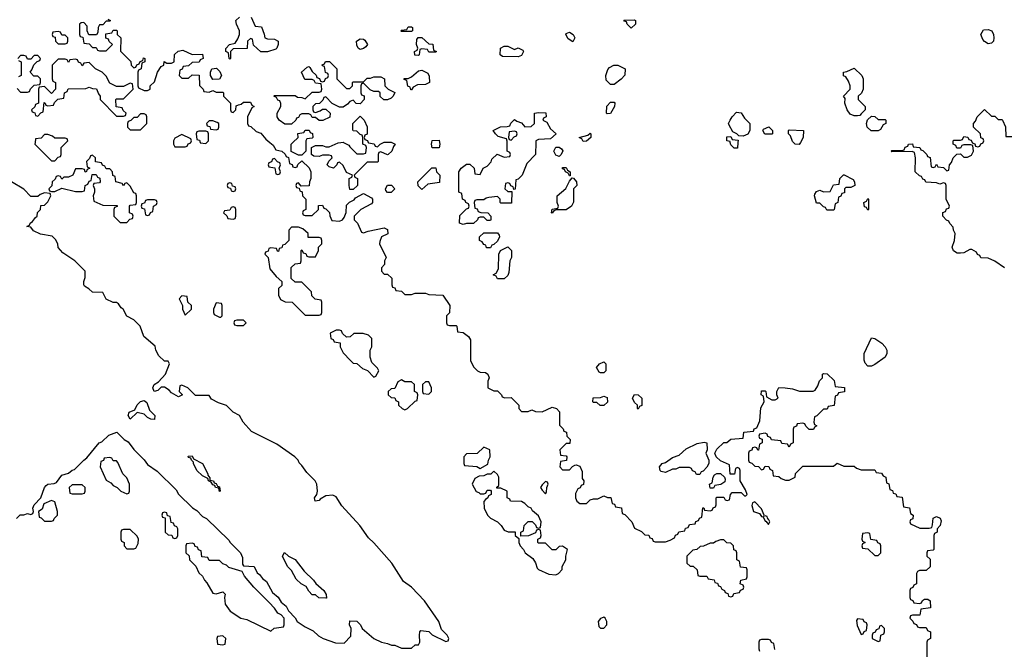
# Model space of a CAD drawing. Header units: inches. Extents: x 2735672 to 2903319, y 894031 to 1029782.
# Tile 74 of 167: x 2782025 to 2787765, y 1017048 to 1020715. Entities that reach past the tile are written whole.
import ezdxf

# ---------------------------------------------------------------- set-up
doc = ezdxf.new("R2010")
doc.units = ezdxf.units.IN
doc.header["$MEASUREMENT"] = 0
doc.layers.add('C7081', color=7, linetype='Continuous')
doc.layers.add('C7082', color=7, linetype='Continuous')

msp = doc.modelspace()

# ---------------------------------------------------------------- linework, layer by layer
at = {"layer": 'C7081', "color": 4, "elevation": 16}
for points in [[(2782115.2, 1020000), (2782114, 1019990), (2782210, 1019894), (2782230, 1019894), (2782250, 1019914), (2782262, 1019918), (2782266, 1019930), (2782266, 1019970), (2782296, 1020000)], [(2782922, 1020000), (2782922, 1019990), (2782930, 1019974), (2782990, 1019974), (2783002, 1019978), (2783007.3, 1019992.7), (2783022, 1019998), (2783022.7, 1020000)], [(2783077.3, 1020000), (2783078, 1019998), (2783110, 1019994), (2783116, 1020000)], [(2783483.6, 1020000), (2783503.6, 1019983.6), (2783518, 1019958), (2783554, 1019950), (2783572.7, 1019932.7), (2783578, 1019918), (2783592.7, 1019912.7), (2783598, 1019878), (2783612.7, 1019872.7), (2783618, 1019858), (2783630, 1019854), (2783642, 1019858), (2783647.3, 1019872.7), (2783670, 1019894), (2783712.7, 1019852.7), (2783722, 1019830), (2783722, 1019790), (2783714, 1019770), (2783712.7, 1019747.3), (2783666, 1019746), (2783650, 1019766), (2783638, 1019762), (2783634, 1019750), (2783638, 1019738), (2783654, 1019734), (2783658, 1019718), (2783672.7, 1019712.7), (2783674, 1019690), (2783694, 1019670), (2783694, 1019610), (2783678, 1019602), (2783674, 1019590), (2783678, 1019578), (2783690, 1019574), (2783730, 1019574), (2783766, 1019610), (2783767.3, 1019632.7), (2783790, 1019634), (2783798, 1019618), (2783810, 1019614), (2783831.6, 1019591.6), (2783832.7, 1019572.7), (2783844.7, 1019544.7), (2783890, 1019542), (2783906, 1019550), (2783916.4, 1019563.6), (2783927.3, 1019592.7), (2783930, 1019634), (2783947.3, 1019652.7), (2783974.6, 1019665.4), (2783982, 1019678), (2784030, 1019702), (2784076.9, 1019676.9), (2784082, 1019670), (2784082, 1019650), (2784076.9, 1019643.1), (2784014, 1019610), (2783974, 1019570), (2783974, 1019550), (2783994, 1019530), (2784018, 1019478), (2784030, 1019474), (2784056.4, 1019483.6), (2784150, 1019502), (2784170, 1019494), (2784171.6, 1019468.4), (2784134, 1019450), (2784123.6, 1019423.6), (2784122, 1019410), (2784162, 1019330), (2784152, 1019310), (2784151.6, 1019288.4), (2784134, 1019270), (2784134, 1019250), (2784150, 1019234), (2784170, 1019234), (2784194, 1019210), (2784194, 1019170), (2784198, 1019158), (2784212.7, 1019152.7), (2784218, 1019138), (2784250, 1019134), (2784270, 1019114), (2784310, 1019114), (2784330, 1019122), (2784390, 1019122), (2784410, 1019114), (2784491.1, 1019111.1), (2784532, 1019050), (2784531.6, 1019008.4), (2784514, 1018990), (2784514, 1018950), (2784518, 1018938), (2784530, 1018934), (2784570, 1018934), (2784574, 1018930), (2784578, 1018898), (2784610, 1018894), (2784642, 1018870), (2784654, 1018850), (2784654, 1018730), (2784670, 1018694), (2784694, 1018670), (2784710, 1018662), (2784739.6, 1018659.6), (2784754, 1018650), (2784762, 1018630), (2784754, 1018610), (2784754, 1018570), (2784790, 1018554), (2784810, 1018554), (2784834, 1018530), (2784838, 1018518), (2784852.7, 1018512.7), (2784890, 1018514), (2784934, 1018470), (2784934, 1018450), (2784950, 1018434), (2784990, 1018434), (2785010, 1018442), (2785032.7, 1018432.7), (2785070, 1018432), (2785130, 1018458), (2785154, 1018450), (2785171.6, 1018431.6), (2785172.7, 1018352.7), (2785192.7, 1018332.7), (2785198, 1018318), (2785212.7, 1018312.7), (2785214, 1018290), (2785234, 1018270), (2785232.7, 1018247.3), (2785210, 1018246), (2785174, 1018210), (2785178, 1018178), (2785210, 1018174), (2785214, 1018170), (2785212.7, 1018147.3), (2785178, 1018142), (2785174, 1018110), (2785190, 1018094), (2785230, 1018094), (2785247.3, 1018112.7), (2785260.4, 1018119.6), (2785270, 1018122), (2785290, 1018114), (2785303.6, 1018083.6), (2785303.6, 1018043.6), (2785314, 1018030), (2785312.7, 1018007.3), (2785298, 1018002), (2785292, 1017988), (2785278, 1017982), (2785265.4, 1017954.6), (2785264.7, 1017930), (2785272, 1017910), (2785290, 1017898), (2785323.1, 1017896.9), (2785330, 1017898), (2785350, 1017918), (2785370, 1017924.7), (2785395.3, 1017924.7), (2785430, 1017942), (2785452.7, 1017932.7), (2785471.6, 1017931.6), (2785478, 1017898), (2785492.7, 1017892.7), (2785498, 1017878), (2785532.7, 1017872.7), (2785538, 1017838), (2785552.7, 1017832.7), (2785594, 1017790), (2785610, 1017754), (2785650, 1017734), (2785670, 1017714), (2785692.7, 1017712.7), (2785698, 1017698), (2785712.7, 1017692.7), (2785718, 1017678), (2785730, 1017674), (2785790, 1017674), (2785816.4, 1017683.6), (2785842, 1017698), (2785847.3, 1017712.7), (2785862, 1017718), (2785867.3, 1017732.7), (2785902, 1017738), (2785907.3, 1017752.7), (2785922, 1017758), (2785930, 1017774), (2785962, 1017778), (2785967.3, 1017792.7), (2785982, 1017798), (2785987.3, 1017812.7), (2786002, 1017818), (2786007.3, 1017872.7), (2786012.7, 1017872.7), (2786018, 1017858), (2786050, 1017854), (2786062, 1017858), (2786067.3, 1017872.7), (2786082, 1017878), (2786086, 1017890), (2786086, 1017930), (2786090, 1017934), (2786130, 1017934), (2786138, 1017918), (2786150, 1017914), (2786162, 1017918), (2786168, 1017950), (2786178, 1017962), (2786230, 1017962), (2786250, 1017942), (2786258, 1017942), (2786266, 1017950), (2786256.4, 1017976.4), (2786226, 1018030), (2786226, 1018090), (2786222, 1018102), (2786210, 1018106), (2786198, 1018102), (2786192.7, 1018067.3), (2786167.3, 1018067.3), (2786162, 1018122), (2786110, 1018146), (2786086, 1018170), (2786078, 1018190), (2786090, 1018214), (2786130, 1018252), (2786147.3, 1018252.7), (2786170, 1018272), (2786242, 1018278), (2786247.3, 1018312.7), (2786302, 1018318), (2786307.3, 1018332.7), (2786322, 1018338), (2786340.4, 1018379.6), (2786345.2, 1018454.8), (2786366, 1018490), (2786362, 1018522), (2786348, 1018530), (2786350, 1018554), (2786370, 1018554), (2786374, 1018550), (2786378, 1018518), (2786410, 1018502), (2786430, 1018502), (2786446, 1018510), (2786438, 1018530), (2786438, 1018550), (2786450, 1018572), (2786488.4, 1018571.6), (2786530, 1018564.7), (2786571.1, 1018551.1), (2786650, 1018551.3), (2786662, 1018558), (2786678, 1018582), (2786688.4, 1018611.6), (2786706, 1018630), (2786706, 1018650), (2786710, 1018654), (2786732.7, 1018652.7), (2786772.7, 1018612.7), (2786778, 1018578), (2786832.7, 1018572.7), (2786832.7, 1018547.3), (2786798, 1018542), (2786792.7, 1018527.3), (2786778, 1018522), (2786772.7, 1018467.3), (2786738, 1018462), (2786732.7, 1018447.3), (2786710, 1018446), (2786672.7, 1018407.3), (2786658, 1018402), (2786654, 1018370), (2786658, 1018358), (2786672, 1018350), (2786658, 1018342), (2786652.7, 1018327.3), (2786627.3, 1018327.3), (2786607.3, 1018347.3), (2786602, 1018362), (2786590, 1018366), (2786558, 1018362), (2786552.7, 1018347.3), (2786538, 1018342), (2786534, 1018330), (2786534, 1018250), (2786518, 1018242), (2786510, 1018226), (2786502, 1018242), (2786467.3, 1018247.3), (2786462, 1018262), (2786407.3, 1018267.3), (2786402, 1018282), (2786387.3, 1018287.3), (2786382, 1018302), (2786370, 1018306), (2786338, 1018302), (2786334, 1018290), (2786338, 1018278), (2786352.7, 1018272.7), (2786354, 1018250), (2786338, 1018242), (2786332.7, 1018207.3), (2786327.3, 1018207.3), (2786322, 1018222), (2786310, 1018226), (2786298, 1018222), (2786292.7, 1018207.3), (2786278, 1018202), (2786274, 1018190), (2786274, 1018150), (2786278, 1018138), (2786292.7, 1018132.7), (2786310, 1018114), (2786332.7, 1018112.7), (2786350, 1018094), (2786362, 1018098), (2786370, 1018114), (2786392.7, 1018112.7), (2786398, 1018098), (2786414, 1018090), (2786418, 1018058), (2786450, 1018054), (2786463.6, 1018043.6), (2786490, 1018034), (2786510, 1018034), (2786546, 1018050), (2786547.3, 1018072.7), (2786590, 1018114), (2786770, 1018114), (2786790, 1018132), (2786830, 1018114), (2786890, 1018114), (2786903.6, 1018103.6), (2786930, 1018094), (2787010, 1018094), (2787018, 1018078), (2787050, 1018074), (2787058, 1018058), (2787074, 1018050), (2787078, 1018018), (2787092.7, 1018012.7), (2787098, 1017978), (2787112.7, 1017972.7), (2787118, 1017958), (2787132.7, 1017952.7), (2787138, 1017938), (2787170, 1017934), (2787178, 1017878), (2787212.7, 1017872.7), (2787218, 1017838), (2787234, 1017830), (2787232.7, 1017807.3), (2787218, 1017802), (2787214, 1017790), (2787218, 1017778), (2787272.7, 1017752.7), (2787327.3, 1017752.7), (2787342, 1017758), (2787347.3, 1017772.7), (2787350, 1017812), (2787370, 1017822), (2787391.1, 1017811.1), (2787396.9, 1017796.9), (2787391.6, 1017768.4), (2787374, 1017750), (2787374, 1017730), (2787358, 1017722), (2787354, 1017710), (2787354, 1017630), (2787350, 1017626), (2787318, 1017622), (2787314, 1017610), (2787314, 1017590), (2787332, 1017572), (2787332, 1017528), (2787310, 1017506), (2787270, 1017506), (2787258, 1017502), (2787254, 1017490), (2787254, 1017430), (2787238, 1017422), (2787232.7, 1017407.3), (2787218, 1017402), (2787214, 1017390), (2787214, 1017350), (2787218, 1017338), (2787232.7, 1017332.7), (2787238, 1017318), (2787270, 1017314), (2787282, 1017318), (2787287.3, 1017332.7), (2787300.4, 1017339.6), (2787319.6, 1017339.6), (2787332, 1017330), (2787334, 1017290), (2787278, 1017282), (2787272.7, 1017247.3), (2787230, 1017246), (2787218, 1017242), (2787214, 1017230), (2787232.7, 1017212.7), (2787238, 1017198), (2787252.7, 1017192.7), (2787258, 1017178), (2787270, 1017174), (2787310, 1017174), (2787318, 1017158), (2787334, 1017150), (2787334, 1017110), (2787318, 1017102), (2787314, 1017090), (2787314, 1016930)], [(2783694, 1020000), (2783694, 1019950), (2783670, 1019926), (2783650, 1019926), (2783607.3, 1019947.3), (2783608, 1019990), (2783618, 1020000)], [(2784194, 1020000), (2784214, 1019990), (2784203.6, 1019976.4), (2784194, 1019950), (2784174, 1019930), (2784168.4, 1019928.4), (2784130, 1019946), (2784118, 1019942), (2784114, 1019930), (2784114, 1019890), (2784110, 1019886), (2784050, 1019886), (2783974, 1019810), (2783978, 1019798), (2783994, 1019790), (2783994, 1019750), (2783970, 1019726), (2783950, 1019726), (2783946, 1019750), (2783946, 1019790), (2783962, 1019798), (2783966, 1019810), (2783930, 1019826), (2783910, 1019866), (2783890, 1019886), (2783878, 1019882), (2783874, 1019870), (2783854, 1019850), (2783830, 1019858), (2783818, 1019870), (2783828, 1019892), (2783846, 1019910), (2783842, 1019922), (2783830, 1019926), (2783790, 1019926), (2783770, 1019918), (2783740.4, 1019920.4), (2783726, 1019930), (2783726, 1019970), (2783750, 1019982), (2783790, 1019982), (2783810, 1019974), (2783830, 1019974), (2783881.2, 1019998.8), (2783896.9, 1020000)], [(2783912.1, 1020000), (2783944.7, 1019984.7), (2783950, 1019974), (2783990, 1019934), (2784030, 1019934), (2784042, 1019938), (2784046, 1019970), (2784042, 1019982), (2784026, 1019990), (2784026, 1020000)], [(2784057.1, 1020000), (2784058, 1019998), (2784091.6, 1019991.6), (2784098, 1019978), (2784110, 1019974), (2784126, 1019990), (2784146, 1020000)], [(2784472.3, 1020000), (2784474, 1019990), (2784470, 1019968), (2784428.9, 1019968.9), (2784426, 1019990), (2784427.8, 1020000)], [(2785033.7, 1020000), (2785032, 1019930), (2784982, 1019878), (2784954, 1019810), (2784930, 1019786), (2784918, 1019782), (2784912.7, 1019727.3), (2784906, 1019726), (2784902, 1019742), (2784887.3, 1019747.3), (2784882, 1019762), (2784870, 1019766), (2784858, 1019762), (2784854, 1019730), (2784870, 1019714), (2784894, 1019714), (2784892.7, 1019647.3), (2784830, 1019646), (2784826, 1019650), (2784826, 1019670), (2784810, 1019686), (2784759.6, 1019680.4), (2784743.6, 1019676.4), (2784730, 1019666), (2784690, 1019666), (2784678, 1019662), (2784674, 1019650), (2784678, 1019618), (2784692.7, 1019612.7), (2784698, 1019598), (2784712.7, 1019592.7), (2784754, 1019590), (2784771.6, 1019571.6), (2784772, 1019550), (2784770, 1019546), (2784750, 1019546), (2784730, 1019566), (2784710, 1019566), (2784698, 1019562), (2784694, 1019550), (2784670, 1019528), (2784630, 1019528), (2784610, 1019522), (2784588, 1019530), (2784590, 1019574), (2784630, 1019614), (2784642, 1019618), (2784646, 1019630), (2784642, 1019642), (2784626, 1019650), (2784622, 1019662), (2784606, 1019670), (2784602, 1019702), (2784586, 1019710), (2784586, 1019830), (2784598, 1019850), (2784630, 1019874), (2784650, 1019874), (2784674, 1019850), (2784678, 1019818), (2784710, 1019814), (2784726, 1019850), (2784750, 1019862), (2784773.6, 1019886.4), (2784778, 1019902), (2784808.4, 1019931.6), (2784850, 1019914), (2784882, 1019918), (2784886, 1019930), (2784882, 1019942), (2784866, 1019950), (2784867.2, 1020000)], [(2786211.9, 1020000), (2786210, 1019966), (2786190, 1019966), (2786170, 1019986), (2786167.2, 1020000)], [(2786576, 1020000), (2786570, 1019988.7), (2786546, 1019990), (2786536, 1020000)], [(2787766, 1019270), (2787710, 1019308), (2787670, 1019326), (2787627.3, 1019327.3), (2787622, 1019342), (2787608, 1019348), (2787602, 1019362), (2787576.4, 1019376.4), (2787563.6, 1019376.4), (2787530, 1019358), (2787510, 1019355.3), (2787490, 1019355.3), (2787468.9, 1019368.9), (2787462, 1019390), (2787475.3, 1019430), (2787478, 1019470), (2787468.4, 1019488.4), (2787467.3, 1019507.3), (2787447.3, 1019527.3), (2787442, 1019542), (2787427.3, 1019547.3), (2787406, 1019570), (2787407.3, 1019592.7), (2787422, 1019598), (2787427.3, 1019612.7), (2787442, 1019618), (2787446, 1019630), (2787426, 1019670), (2787426, 1019750), (2787422, 1019762), (2787410, 1019766), (2787390, 1019758), (2787370, 1019766), (2787308, 1019768), (2787302, 1019782), (2787290, 1019786), (2787282, 1019802), (2787270, 1019806), (2787246, 1019830), (2787248, 1019910), (2787242, 1019942), (2787227.3, 1019947.3), (2787110, 1019946), (2787106, 1019950), (2787110, 1019954), (2787170, 1019954), (2787182, 1019958), (2787187.3, 1019972.7), (2787202, 1019978), (2787206, 1019990), (2787230, 1019992), (2787234, 1019974), (2787271.6, 1019971.6), (2787278, 1019958), (2787290, 1019954), (2787314, 1019930), (2787318, 1019918), (2787332.7, 1019912.7), (2787338, 1019858), (2787350, 1019854), (2787362, 1019858), (2787370, 1019874), (2787378, 1019858), (2787410, 1019854), (2787430, 1019834), (2787442, 1019838), (2787446, 1019870), (2787456.4, 1019883.6), (2787466, 1019910), (2787487.3, 1019932.7), (2787510, 1019934), (2787530, 1019914), (2787550, 1019914), (2787574.6, 1019925.4), (2787586, 1019950), (2787582, 1019982), (2787570, 1019986), (2787530, 1019986), (2787518, 1019982), (2787510, 1019966), (2787487.3, 1019967.3), (2787482, 1019982), (2787466, 1019990), (2787466, 1020000)], [(2787577.3, 1020000), (2787578, 1019998), (2787592.7, 1019992.7), (2787598, 1019978), (2787610, 1019974), (2787622, 1019978), (2787627.3, 1019992.7), (2787642, 1019998), (2787642.7, 1020000)], [(2782006, 1017810), (2782028, 1017832), (2782050, 1017832), (2782070, 1017838), (2782090, 1017834), (2782102, 1017838), (2782106, 1017850), (2782102, 1017870), (2782108.7, 1017890), (2782149.2, 1017930.8), (2782169.3, 1017990), (2782178.9, 1018001.1), (2782190, 1018010.6), (2782226, 1018014), (2782240.2, 1018019.8), (2782270, 1018062.8), (2782310, 1018074.8), (2782330, 1018090.8), (2782344.7, 1018095.3), (2782398, 1018150), (2782417.2, 1018162.8), (2782488.7, 1018250), (2782504, 1018256), (2782544.1, 1018295.9), (2782592, 1018312), (2782634, 1018270), (2782656.9, 1018256.9), (2782690, 1018212), (2782750, 1018151.3), (2782770, 1018124.7), (2782826.4, 1018086.4), (2782936.9, 1017976.9), (2782951.6, 1017951.6), (2783031.6, 1017871.6), (2783056.9, 1017856.9), (2783090, 1017822), (2783114, 1017810), (2783243.6, 1017683.6), (2783252, 1017670), (2783312, 1017610), (2783323.6, 1017583.6), (2783324.7, 1017544.7), (2783330, 1017534), (2783391.1, 1017531.1), (2783410, 1017494), (2783423.6, 1017483.6), (2783439.6, 1017459.6), (2783463.6, 1017443.6), (2783499.6, 1017379.6), (2783531.1, 1017351.1), (2783550, 1017322), (2783578.8, 1017298.8), (2783591.6, 1017271.6), (2783630, 1017232), (2783642, 1017210), (2783690, 1017178), (2783735.3, 1017155.3), (2783766.4, 1017126.4), (2783794, 1017110), (2783865.4, 1017085.4), (2783916.4, 1017083.6), (2783956.4, 1017123.6), (2783958, 1017170), (2783948, 1017190), (2783950, 1017214), (2783990, 1017212), (2784010.9, 1017190.9), (2784022, 1017170), (2784090, 1017111.3), (2784134, 1017090), (2784170, 1017082), (2784191.6, 1017071.6), (2784211.1, 1017071.1), (2784250, 1017054), (2784310, 1017054), (2784330, 1017074), (2784350, 1017074), (2784358, 1017090), (2784355.3, 1017130), (2784358, 1017150), (2784363.1, 1017156.9), (2784410.8, 1017150.8), (2784430, 1017132), (2784510, 1017094), (2784522, 1017098), (2784526, 1017110), (2784518, 1017130), (2784484, 1017164), (2784468.7, 1017210), (2784384, 1017330), (2784310, 1017409), (2784262, 1017442), (2784194, 1017550), (2784090, 1017668.7), (2784058, 1017698), (2784008.7, 1017770), (2783903.2, 1017883.2), (2783870, 1017935.3), (2783850, 1017946), (2783810, 1017940.9), (2783776.8, 1017923.2), (2783770, 1017915.3), (2783748, 1017910), (2783744, 1017930), (2783758, 1017950), (2783762, 1017970), (2783758, 1018010), (2783748, 1018030), (2783698, 1018078), (2783670, 1018118), (2783653.6, 1018133.6), (2783648.7, 1018150), (2783628.7, 1018170), (2783523.1, 1018243.1), (2783376.4, 1018316.4), (2783328, 1018370), (2783306, 1018410), (2783268.9, 1018428.9), (2783230, 1018468), (2783183.7, 1018483.7), (2783144, 1018504), (2783130, 1018526), (2783050, 1018526), (2783006, 1018570), (2782970, 1018586), (2782958, 1018582), (2782954, 1018550), (2782974, 1018530), (2782950, 1018518), (2782910, 1018542), (2782897.2, 1018557.2), (2782870, 1018575.3), (2782850, 1018575.3), (2782830, 1018555.3), (2782808, 1018550), (2782802, 1018570), (2782808.7, 1018590), (2782834, 1018606), (2782875.3, 1018650), (2782898, 1018710), (2782890, 1018726), (2782870, 1018726), (2782836.4, 1018756.4), (2782818, 1018790), (2782814.6, 1018814.6), (2782749.3, 1018869.3), (2782728, 1018930), (2782690, 1018968), (2782650, 1018988), (2782628.4, 1019028.4), (2782616.4, 1019036.4), (2782600.4, 1019060.4), (2782590, 1019068), (2782570, 1019068), (2782530, 1019088), (2782510, 1019126), (2782450, 1019128), (2782428.4, 1019148.4), (2782403.1, 1019163.1), (2782398, 1019170), (2782398, 1019190), (2782407.3, 1019212.7), (2782406, 1019250), (2782346, 1019310), (2782276.4, 1019356.4), (2782248.4, 1019388.4), (2782248, 1019410), (2782234.6, 1019434.6), (2782214, 1019454), (2782146, 1019466), (2782104.7, 1019484.7), (2782090, 1019506), (2782066, 1019510), (2782082, 1019518), (2782086, 1019530), (2782100.4, 1019539.6), (2782116.4, 1019563.6), (2782126, 1019570), (2782128.4, 1019591.6), (2782146, 1019610), (2782147.3, 1019632.7), (2782170, 1019634), (2782190, 1019654), (2782206, 1019690), (2782202, 1019702), (2782170, 1019706), (2782143.6, 1019696.4), (2782130, 1019686), (2782090, 1019686), (2782048.4, 1019728.4), (2781978, 1019770)], [(2786427.3, 1017047.3), (2786422, 1017082), (2786407.3, 1017087.3), (2786402, 1017102), (2786390, 1017106), (2786350, 1017106), (2786338, 1017102), (2786334, 1017090), (2786334, 1017050), (2786338, 1017038)]]:
    msp.add_lwpolyline(points, dxfattribs=at)
for points in [[(2785170, 1019918), (2785150, 1019926), (2785138, 1019950), (2785150, 1019972), (2785170, 1019972), (2785183.6, 1019963.6), (2785191.6, 1019951.6), (2785182, 1019930)], [(2782450, 1019926), (2782438, 1019922), (2782432.7, 1019907.3), (2782414, 1019890), (2782418, 1019858), (2782434, 1019850), (2782418, 1019842), (2782412.7, 1019827.3), (2782406, 1019830), (2782402, 1019842), (2782390, 1019846), (2782350, 1019846), (2782334, 1019810), (2782310, 1019798), (2782282, 1019798), (2782270, 1019786), (2782262, 1019802), (2782250, 1019806), (2782238, 1019802), (2782232.7, 1019787.3), (2782214, 1019770), (2782212.7, 1019747.3), (2782194, 1019730), (2782198, 1019718), (2782210, 1019714), (2782230, 1019714), (2782270, 1019734), (2782350, 1019714), (2782390, 1019714), (2782402, 1019718), (2782406, 1019750), (2782422, 1019758), (2782430, 1019774), (2782442, 1019778), (2782447.3, 1019812.7), (2782470, 1019814), (2782478, 1019798), (2782492.7, 1019792.7), (2782494, 1019770), (2782490, 1019766), (2782458, 1019762), (2782454, 1019750), (2782462, 1019730), (2782462, 1019710), (2782454, 1019690), (2782458, 1019658), (2782510, 1019634), (2782592.7, 1019632.7), (2782592.7, 1019627.3), (2782578, 1019622), (2782574, 1019610), (2782574, 1019570), (2782610, 1019534), (2782650, 1019534), (2782667.3, 1019552.7), (2782682, 1019558), (2782686, 1019570), (2782682, 1019582), (2782666, 1019590), (2782666, 1019630), (2782670, 1019634), (2782702, 1019638), (2782706, 1019650), (2782706, 1019690), (2782702, 1019702), (2782690, 1019706), (2782670, 1019746), (2782650, 1019766), (2782638, 1019762), (2782630, 1019748), (2782622, 1019762), (2782586, 1019770), (2782582, 1019802), (2782567.3, 1019807.3), (2782566, 1019830), (2782550, 1019846), (2782530, 1019846), (2782522, 1019862), (2782507.3, 1019867.3), (2782502, 1019882), (2782467.3, 1019887.3), (2782466, 1019910)], [(2783510, 1019906), (2783498, 1019902), (2783492.7, 1019887.3), (2783478, 1019882), (2783474, 1019870), (2783478, 1019858), (2783512.7, 1019852.7), (2783518, 1019818), (2783530, 1019814), (2783542, 1019818), (2783546, 1019830), (2783538, 1019850), (2783546, 1019870), (2783542, 1019882), (2783527.3, 1019887.3)], [(2784370, 1019726), (2784347.3, 1019747.3), (2784346, 1019770), (2784428, 1019852), (2784451.6, 1019851.6), (2784454, 1019830), (2784474, 1019810), (2784472.7, 1019767.3), (2784403.6, 1019756.4)], [(2785230, 1019806), (2785222, 1019822), (2785206, 1019830), (2785202, 1019842), (2785190, 1019846), (2785190, 1019854), (2785210, 1019854), (2785218, 1019838), (2785234, 1019830), (2785234, 1019806)], [(2785130, 1019588), (2785126, 1019590), (2785128.9, 1019611.1), (2785162, 1019618), (2785166, 1019630), (2785158, 1019650), (2785158, 1019690), (2785208.4, 1019731.6), (2785230, 1019774), (2785246, 1019794), (2785252.7, 1019792.7), (2785271.6, 1019771.6), (2785272, 1019750), (2785254, 1019730), (2785252.7, 1019652.7), (2785242, 1019630), (2785211.6, 1019608.4), (2785152.7, 1019607.3), (2785138, 1019602)], [(2786730, 1019606), (2786722, 1019622), (2786710, 1019626), (2786690, 1019646), (2786670, 1019646), (2786658, 1019690), (2786660.4, 1019699.6), (2786670, 1019714), (2786690, 1019722), (2786710, 1019712), (2786750, 1019714), (2786770, 1019754), (2786802, 1019758), (2786806, 1019790), (2786828.4, 1019811.6), (2786831.6, 1019811.6), (2786883.6, 1019783.6), (2786892, 1019770), (2786894, 1019750), (2786870, 1019738), (2786842, 1019738), (2786834, 1019730), (2786832.7, 1019707.3), (2786818, 1019702), (2786812.7, 1019687.3), (2786798, 1019682), (2786794, 1019650), (2786778, 1019642), (2786774, 1019610), (2786770, 1019606)], [(2783250, 1019766), (2783238, 1019762), (2783234, 1019750), (2783238, 1019738), (2783254, 1019734), (2783258, 1019718), (2783270, 1019714), (2783282, 1019718), (2783286, 1019730), (2783282, 1019742), (2783266, 1019746), (2783262, 1019762)], [(2784170, 1019708), (2784160.4, 1019720.4), (2784158, 1019730), (2784170, 1019752), (2784191.6, 1019751.6), (2784212, 1019730), (2784190, 1019708)], [(2782810, 1019666), (2782770, 1019666), (2782758, 1019662), (2782752.7, 1019647.3), (2782738, 1019642), (2782734, 1019630), (2782738, 1019618), (2782752.7, 1019612.7), (2782758, 1019578), (2782770, 1019574), (2782782, 1019578), (2782787.3, 1019592.7), (2782802, 1019598), (2782806, 1019630), (2782822, 1019638), (2782826, 1019650), (2782822, 1019662)], [(2786970, 1019606), (2786962, 1019622), (2786950, 1019626), (2786946, 1019650), (2786962, 1019658), (2786970, 1019674), (2786974, 1019670), (2786974, 1019610)], [(2783270, 1019626), (2783258, 1019622), (2783250, 1019606), (2783218, 1019602), (2783214, 1019590), (2783232.7, 1019572.7), (2783238, 1019558), (2783270, 1019554), (2783282, 1019558), (2783286, 1019570), (2783286, 1019610), (2783282, 1019622)], [(2783650, 1019506), (2783610, 1019506), (2783594, 1019490), (2783594, 1019430), (2783570, 1019406), (2783558, 1019402), (2783552.7, 1019387.3), (2783538, 1019382), (2783534, 1019366), (2783527.3, 1019367.3), (2783522, 1019382), (2783490, 1019386), (2783478, 1019382), (2783472.7, 1019367.3), (2783458, 1019362), (2783454, 1019350), (2783474, 1019330), (2783483.6, 1019263.6), (2783519.6, 1019219.6), (2783554, 1019190), (2783552.7, 1019167.3), (2783534, 1019150), (2783534, 1019110), (2783545.4, 1019085.4), (2783572.7, 1019072.7), (2783614, 1019070), (2783690, 1018994), (2783770, 1018994), (2783782, 1018998), (2783786, 1019010), (2783786, 1019070), (2783782, 1019082), (2783747.3, 1019087.3), (2783727.3, 1019107.3), (2783726, 1019130), (2783670, 1019186), (2783630, 1019186), (2783608, 1019208), (2783608, 1019272), (2783630, 1019294), (2783662, 1019298), (2783666, 1019310), (2783666, 1019370), (2783670, 1019374), (2783678, 1019358), (2783692.7, 1019352.7), (2783698, 1019338), (2783710, 1019334), (2783750, 1019334), (2783766, 1019370), (2783766, 1019390), (2783786, 1019410), (2783786, 1019430), (2783782, 1019442), (2783770, 1019446), (2783707.3, 1019447.3), (2783706, 1019470), (2783676.4, 1019496.4)], [(2784770, 1019386), (2784747.3, 1019387.3), (2784742, 1019402), (2784730, 1019406), (2784722, 1019422), (2784706, 1019430), (2784706, 1019450), (2784730, 1019474), (2784810, 1019474), (2784819.6, 1019459.6), (2784822, 1019450), (2784810, 1019426), (2784790, 1019406), (2784778, 1019402)], [(2784810, 1019206), (2784802, 1019222), (2784786, 1019230), (2784802, 1019238), (2784816.4, 1019263.6), (2784818, 1019350), (2784828.4, 1019371.6), (2784870, 1019392), (2784892, 1019370), (2784892, 1019330), (2784882, 1019310), (2784876.9, 1019243.1), (2784870, 1019226), (2784850, 1019206)], [(2782970, 1019106), (2782954, 1019090), (2782974, 1019050), (2782974, 1019030), (2782990, 1018994), (2783026, 1019030), (2783026, 1019050), (2783006, 1019070), (2783002, 1019102)], [(2783170, 1019066), (2783154, 1019030), (2783154, 1019010), (2783158, 1018998), (2783190, 1018982), (2783198, 1018982), (2783206, 1018990), (2783206, 1019050), (2783202, 1019062)], [(2783330, 1018966), (2783290, 1018966), (2783278, 1018962), (2783274, 1018950), (2783278, 1018938), (2783290, 1018934), (2783330, 1018934), (2783346, 1018950)], [(2783890, 1018906), (2783870, 1018906), (2783834, 1018890), (2783838, 1018858), (2783852.7, 1018852.7), (2783858, 1018838), (2783892.7, 1018832.7), (2783894, 1018810), (2783910, 1018774), (2783954, 1018730), (2783970, 1018714), (2783990, 1018712), (2784023.6, 1018683.6), (2784052.7, 1018672.7), (2784090, 1018634), (2784102, 1018638), (2784118, 1018670), (2784110, 1018686), (2784078, 1018718), (2784068, 1018750), (2784068, 1018790), (2784078, 1018810), (2784078, 1018858), (2784066, 1018870), (2784058, 1018878), (2784027.3, 1018887.3), (2783990, 1018888), (2783972.7, 1018887.3), (2783951.6, 1018868.4), (2783930, 1018866), (2783907.3, 1018887.3), (2783902, 1018902)], [(2786970, 1018698), (2786954.6, 1018714.6), (2786948.4, 1018731.6), (2786948, 1018770), (2786990, 1018862), (2787010, 1018858), (2787050.6, 1018830.6), (2787071.3, 1018810), (2787081, 1018790), (2787081, 1018770), (2787071.1, 1018748.9), (2787010, 1018706), (2786990, 1018698)], [(2785410, 1018658), (2785403.1, 1018663.1), (2785388, 1018690), (2785406, 1018710), (2785430, 1018722), (2785442, 1018710), (2785442, 1018670), (2785430, 1018658)], [(2784250, 1018618), (2784230, 1018606), (2784212.7, 1018567.3), (2784190, 1018566), (2784174, 1018550), (2784174, 1018530), (2784190, 1018514), (2784212.7, 1018512.7), (2784218, 1018498), (2784234, 1018490), (2784234, 1018470), (2784254, 1018450), (2784270, 1018442), (2784286, 1018450), (2784330, 1018494), (2784342, 1018498), (2784346, 1018530), (2784342, 1018542), (2784326, 1018550), (2784326, 1018590), (2784310, 1018606), (2784270, 1018606)], [(2784410, 1018606), (2784390, 1018606), (2784374, 1018590), (2784374, 1018550), (2784378, 1018538), (2784410, 1018534), (2784426, 1018550), (2784426, 1018570)], [(2785430, 1018468), (2785408.4, 1018468.4), (2785390, 1018486), (2785370, 1018486), (2785366, 1018490), (2785367.3, 1018512.7), (2785410, 1018514), (2785430, 1018522), (2785450, 1018514), (2785451.6, 1018488.4)], [(2785630, 1018446), (2785626, 1018450), (2785626, 1018470), (2785610, 1018486), (2785598, 1018510), (2785610, 1018532), (2785630.9, 1018530.9), (2785652, 1018510), (2785651.6, 1018468.4), (2785638, 1018462)], [(2782810, 1018386), (2782790, 1018388), (2782770, 1018398), (2782750, 1018418), (2782710, 1018428), (2782670, 1018388.7), (2782658, 1018410), (2782664, 1018430), (2782696.4, 1018443.6), (2782710, 1018471.3), (2782730, 1018491.3), (2782750, 1018498), (2782765.4, 1018485.4), (2782781, 1018441), (2782812, 1018410)], [(2784730, 1018226), (2784691.6, 1018188.4), (2784630, 1018186), (2784614, 1018170), (2784614, 1018130), (2784618, 1018118), (2784690, 1018112), (2784710, 1018102), (2784754.6, 1018125.4), (2784758, 1018150), (2784768, 1018170), (2784766, 1018210)], [(2785970, 1018066), (2785962, 1018082), (2785947.3, 1018087.3), (2785942, 1018102), (2785930, 1018106), (2785870, 1018106), (2785850, 1018098), (2785830, 1018098), (2785790, 1018078), (2785764, 1018084), (2785758, 1018090), (2785755.3, 1018110), (2785769.5, 1018130.5), (2785790, 1018136), (2785830, 1018164.7), (2785870, 1018178), (2785910, 1018216), (2785973.6, 1018246.4), (2786015.3, 1018255.3), (2786031.3, 1018250), (2786032, 1018210), (2786024.7, 1018190), (2786042, 1018150), (2786042, 1018130), (2786031.1, 1018108.9), (2786010, 1018086), (2785998, 1018082), (2785990, 1018066)], [(2782550, 1018166), (2782518, 1018162), (2782512.7, 1018147.3), (2782498, 1018142), (2782494, 1018110), (2782530, 1018034), (2782556.9, 1018016.9), (2782570, 1018002), (2782594, 1017990), (2782614, 1017970), (2782650, 1017954), (2782662, 1017958), (2782666, 1017970), (2782666, 1018010), (2782650, 1018046), (2782626, 1018070), (2782596.4, 1018136.4), (2782590, 1018146), (2782570, 1018146), (2782562, 1018162)], [(2783190, 1017968), (2783186, 1017986), (2783166, 1017990), (2783162, 1018002), (2783150, 1018006), (2783142, 1018022), (2783126, 1018030), (2783122, 1018042), (2783090, 1018058), (2783058, 1018090), (2783038, 1018130), (2783038, 1018138), (2783026, 1018150), (2783022, 1018162), (2783010, 1018166), (2783007.3, 1018172.7), (2783030, 1018174), (2783038, 1018158), (2783091.1, 1018131.1), (2783122, 1018070), (2783122, 1018062), (2783134, 1018046), (2783134, 1018034), (2783154, 1018030), (2783158, 1018018), (2783170, 1018014), (2783178, 1017998), (2783190, 1017994), (2783194, 1017970)], [(2784790, 1018086), (2784772, 1018068), (2784750, 1018068), (2784730, 1018058), (2784703.6, 1018056.4), (2784678, 1018042), (2784662, 1018010), (2784686.4, 1017966.4), (2784702, 1017962), (2784710, 1017954), (2784730, 1017954), (2784742, 1017958), (2784750, 1017974), (2784770, 1017974), (2784774, 1017970), (2784774, 1017950), (2784758, 1017942), (2784754, 1017930), (2784739.6, 1017920.4), (2784731.6, 1017908.4), (2784732, 1017870), (2784752, 1017830), (2784770, 1017812), (2784811.1, 1017791.1), (2784832, 1017770), (2784850, 1017742), (2784872.7, 1017732.7), (2784912.7, 1017732.7), (2784914, 1017710), (2784934, 1017694), (2784934, 1017670), (2784942, 1017650), (2784962, 1017630), (2784972, 1017610), (2785016.9, 1017576.9), (2785031.6, 1017551.6), (2785041, 1017521), (2785050, 1017512), (2785110, 1017484.7), (2785150, 1017482), (2785166, 1017490), (2785187.3, 1017512.7), (2785188, 1017530), (2785208, 1017570), (2785208, 1017590), (2785218, 1017630), (2785190, 1017648), (2785170, 1017646), (2785150, 1017628), (2785130, 1017628), (2785090, 1017666), (2785050, 1017666), (2785046, 1017670), (2785046, 1017690), (2785062, 1017698), (2785066, 1017710), (2785062, 1017742), (2785050, 1017746), (2785038, 1017742), (2785032.7, 1017727.3), (2784991.6, 1017708.4), (2784946, 1017706), (2784946, 1017730), (2784962, 1017738), (2784966, 1017770), (2784988.4, 1017791.6), (2785012, 1017792), (2785032.7, 1017772.7), (2785038, 1017758), (2785050, 1017754), (2785062, 1017758), (2785066, 1017790), (2785050, 1017826), (2785015.3, 1017855.3), (2785006, 1017870), (2784990, 1017878), (2784970, 1017898), (2784950, 1017908), (2784886, 1017910), (2784882, 1017922), (2784866, 1017930), (2784866, 1017970), (2784830, 1017986), (2784807.3, 1017987.3), (2784807.3, 1017992.7), (2784818, 1018002), (2784818, 1018050), (2784810, 1018066)], [(2786050, 1017986), (2786046, 1018010), (2786062, 1018018), (2786068, 1018050), (2786076.4, 1018063.6), (2786088.4, 1018071.6), (2786110, 1018072), (2786134, 1018050), (2786138, 1018038), (2786136, 1018024), (2786111.6, 1018008.4), (2786078, 1018002), (2786070, 1017986)], [(2782390, 1018006), (2782330, 1018006), (2782314, 1017990), (2782318, 1017958), (2782330, 1017954), (2782390, 1017954), (2782402, 1017958), (2782406, 1017970), (2782406, 1017990)], [(2785090, 1018026), (2785070, 1018006), (2785062, 1017990), (2785070, 1017974), (2785090, 1017954), (2785096.4, 1017963.6), (2785098, 1017990), (2785106, 1018010), (2785102, 1018022)], [(2782210, 1017914), (2782165.4, 1017894.6), (2782156, 1017864), (2782134, 1017850), (2782138, 1017818), (2782150, 1017814), (2782170, 1017794), (2782210, 1017794), (2782222, 1017798), (2782226, 1017810), (2782246, 1017830), (2782246, 1017850), (2782230, 1017906)], [(2786310, 1017906), (2786298, 1017902), (2786294, 1017886), (2786302, 1017850), (2786338, 1017838), (2786350, 1017822), (2786359.6, 1017819.6), (2786370, 1017794), (2786374, 1017794), (2786390, 1017774), (2786398, 1017790), (2786390, 1017806), (2786386, 1017806), (2786382, 1017822), (2786370, 1017826), (2786362, 1017822), (2786366, 1017830), (2786350, 1017866)], [(2782870, 1017846), (2782858, 1017842), (2782854, 1017830), (2782858, 1017818), (2782874, 1017814), (2782874, 1017730), (2782890, 1017714), (2782912.7, 1017712.7), (2782918, 1017698), (2782930, 1017694), (2782942, 1017698), (2782946, 1017710), (2782946, 1017750), (2782942, 1017762), (2782927.3, 1017767.3), (2782922, 1017782), (2782907.3, 1017787.3), (2782902, 1017822), (2782886, 1017826), (2782882, 1017842)], [(2782670, 1017746), (2782630, 1017746), (2782618, 1017742), (2782614, 1017730), (2782614, 1017690), (2782618, 1017678), (2782634, 1017670), (2782634, 1017650), (2782650, 1017634), (2782690, 1017634), (2782702, 1017638), (2782716.4, 1017663.6), (2782718, 1017690), (2782710, 1017706)], [(2786970, 1017726), (2786938, 1017722), (2786934, 1017690), (2786938, 1017678), (2786954, 1017670), (2786938, 1017662), (2786934, 1017650), (2786938, 1017638), (2786970, 1017634), (2787010, 1017594), (2787030, 1017594), (2787046, 1017610), (2787046, 1017650), (2787042, 1017662), (2787027.3, 1017667.3), (2787022, 1017682), (2786987.3, 1017687.3), (2786982, 1017722)], [(2783030, 1017666), (2782998, 1017662), (2782994, 1017650), (2782994, 1017610), (2783012.7, 1017592.7), (2783014, 1017570), (2783052.7, 1017532.7), (2783070, 1017494), (2783090, 1017474), (2783102, 1017450), (2783116, 1017436), (2783150, 1017374), (2783170, 1017371.3), (2783210, 1017382), (2783222, 1017370), (2783218, 1017350), (2783222, 1017310), (2783252, 1017270), (2783314, 1017230), (2783350, 1017222), (2783490, 1017154), (2783508.4, 1017171.6), (2783562, 1017178), (2783566, 1017190), (2783566, 1017230), (2783548.4, 1017248.4), (2783530, 1017258), (2783510, 1017288), (2783480.2, 1017320.2), (2783389.3, 1017409.3), (2783334.6, 1017474.6), (2783322, 1017502), (2783244, 1017524), (2783230, 1017538), (2783210, 1017546), (2783190, 1017566), (2783130, 1017566), (2783122, 1017582), (2783087.3, 1017587.3), (2783082, 1017622), (2783067.3, 1017627.3), (2783062, 1017642), (2783047.3, 1017647.3), (2783042, 1017662)], [(2786130, 1017686), (2786110, 1017686), (2786083.6, 1017676.4), (2786070, 1017666), (2786050, 1017666), (2786011.6, 1017648.4), (2785992.7, 1017647.3), (2785971.6, 1017628.4), (2785950, 1017626), (2785914, 1017590), (2785914, 1017550), (2785932.7, 1017532.7), (2785951.6, 1017531.6), (2785974, 1017510), (2785978, 1017478), (2785990, 1017474), (2786030, 1017474), (2786038, 1017458), (2786072.7, 1017452.7), (2786078, 1017438), (2786092.7, 1017432.7), (2786098, 1017418), (2786110, 1017414), (2786118, 1017398), (2786134, 1017390), (2786138, 1017378), (2786152.7, 1017372.7), (2786158, 1017358), (2786170, 1017354), (2786182, 1017358), (2786187.3, 1017372.7), (2786222, 1017378), (2786227.3, 1017392.7), (2786242, 1017398), (2786246, 1017410), (2786242, 1017422), (2786226, 1017430), (2786228.4, 1017451.6), (2786262, 1017458), (2786266, 1017470), (2786266, 1017510), (2786262, 1017522), (2786227.3, 1017527.3), (2786222, 1017562), (2786206, 1017570), (2786206, 1017610), (2786202, 1017622), (2786187.3, 1017627.3), (2786186, 1017650), (2786170, 1017666), (2786147.3, 1017667.3)], [(2783810, 1017346), (2783768.4, 1017348.4), (2783750, 1017366), (2783730, 1017366), (2783710, 1017386), (2783694.6, 1017414.6), (2783666, 1017430), (2783636.4, 1017456.4), (2783610, 1017506), (2783588.4, 1017528.4), (2783560.4, 1017580.4), (2783558, 1017590), (2783568, 1017612), (2783591.1, 1017591.1), (2783630.7, 1017570.7), (2783683.5, 1017503.5), (2783738, 1017450), (2783750.8, 1017430.8), (2783798, 1017390), (2783812, 1017368), (2783814, 1017346)], [(2785430, 1017235.3), (2785410, 1017228), (2785398, 1017210), (2785401, 1017181), (2785410, 1017172), (2785430, 1017172), (2785448, 1017190), (2785448, 1017210), (2785438, 1017230)], [(2786910, 1017226), (2786903.6, 1017216.4), (2786907.1, 1017187.1), (2786930, 1017134), (2786942, 1017138), (2786948, 1017152), (2786962, 1017158), (2786966, 1017190), (2786962, 1017202), (2786947.3, 1017207.3), (2786942, 1017222)], [(2787050, 1017186), (2787038, 1017182), (2787032.7, 1017167.3), (2787018, 1017162), (2787012.7, 1017147.3), (2786998, 1017142), (2786994, 1017130), (2786994, 1017110), (2787030, 1017094), (2787042, 1017098), (2787046, 1017130), (2787062, 1017138), (2787066, 1017150), (2787066, 1017170)], [(2783210, 1017126), (2783178, 1017122), (2783174, 1017110), (2783178, 1017078), (2783210, 1017074), (2783222, 1017078), (2783226, 1017110)]]:
    msp.add_lwpolyline(points, close=True, dxfattribs=at)
at = {"layer": 'C7082', "color": 4, "elevation": 16}
for points in [[(2782538, 1020718), (2782554, 1020710), (2782550, 1020706), (2782530, 1020706), (2782510, 1020686), (2782490, 1020686), (2782482, 1020670), (2782479.6, 1020640.4), (2782472, 1020628), (2782427.3, 1020627.3), (2782418, 1020650), (2782418, 1020678), (2782398, 1020698), (2782383.6, 1020696.4), (2782374, 1020690), (2782374, 1020630), (2782378, 1020618), (2782392.7, 1020612.7), (2782398, 1020578), (2782430, 1020574), (2782450, 1020554), (2782470, 1020554), (2782478, 1020538), (2782490, 1020534), (2782530, 1020534), (2782566, 1020570), (2782547.3, 1020587.3), (2782542, 1020602), (2782527.3, 1020607.3), (2782527.3, 1020632.7), (2782562, 1020638), (2782570, 1020654), (2782590, 1020654), (2782594, 1020650), (2782594, 1020630), (2782614, 1020610), (2782612.7, 1020532.7), (2782672.7, 1020472.7), (2782674, 1020450), (2782690, 1020434), (2782702, 1020438), (2782707.3, 1020452.7), (2782722, 1020458), (2782727.3, 1020472.7), (2782742, 1020478), (2782747.3, 1020492.7), (2782754, 1020490), (2782754, 1020470), (2782738, 1020462), (2782734, 1020430), (2782718, 1020422), (2782714, 1020410), (2782714, 1020330), (2782718, 1020318), (2782750, 1020302), (2782770, 1020302), (2782786, 1020310), (2782786, 1020330), (2782810, 1020354), (2782828, 1020410), (2782850, 1020442), (2782866, 1020450), (2782867.3, 1020472.7), (2782882, 1020462), (2782910, 1020462), (2782926, 1020470), (2782928.4, 1020511.6), (2782948.4, 1020531.6), (2782976.9, 1020536.9), (2783030, 1020512), (2783090, 1020514), (2783094, 1020490), (2783078, 1020482), (2783071.6, 1020468.4), (2783030, 1020466), (2783010, 1020446), (2782978, 1020442), (2782972.7, 1020427.3), (2782958, 1020422), (2782954, 1020390), (2782970, 1020374), (2783010, 1020374), (2783030, 1020394), (2783071.3, 1020391.3), (2783072.7, 1020332.7), (2783094, 1020310), (2783098, 1020298), (2783130, 1020294), (2783150, 1020302), (2783170, 1020294), (2783210, 1020294), (2783214, 1020290), (2783214, 1020270), (2783254, 1020230), (2783254, 1020190), (2783258, 1020178), (2783270, 1020174), (2783286, 1020190), (2783287.3, 1020212.7), (2783300.4, 1020219.6), (2783316.4, 1020223.6), (2783330, 1020234), (2783370, 1020234), (2783378, 1020218), (2783392, 1020210), (2783378, 1020202), (2783354, 1020150), (2783354, 1020110), (2783358, 1020098), (2783372.7, 1020092.7), (2783403.6, 1020063.6), (2783430, 1020054), (2783459.6, 1020019.6), (2783483.6, 1020000)], [(2783374, 1020730), (2783398, 1020678), (2783434, 1020674), (2783451.1, 1020631.1), (2783454, 1020610), (2783470, 1020604.7), (2783510, 1020602.8), (2783531, 1020591), (2783531.3, 1020570), (2783524.7, 1020550), (2783517.3, 1020542.7), (2783470, 1020528.7), (2783430, 1020528), (2783387.3, 1020567.3), (2783382, 1020602), (2783370, 1020606), (2783354, 1020590), (2783352, 1020548), (2783270, 1020546), (2783254, 1020530), (2783254, 1020490), (2783250, 1020486), (2783246, 1020490), (2783242, 1020522), (2783226, 1020530), (2783227.3, 1020547.3), (2783248.4, 1020571.6), (2783282, 1020578), (2783296.4, 1020603.6), (2783306, 1020630), (2783306, 1020650), (2783288.4, 1020688.4), (2783286, 1020710), (2783306, 1020730)], [(2782010, 1020314), (2782030, 1020294), (2782070, 1020294), (2782082, 1020298), (2782087.3, 1020312.7), (2782110, 1020334), (2782142, 1020338), (2782146, 1020350), (2782146, 1020370), (2782130, 1020386), (2782107.3, 1020387.3), (2782086, 1020410), (2782096.4, 1020423.6), (2782107.3, 1020452.7), (2782127.3, 1020472.7), (2782142, 1020478), (2782146, 1020490), (2782130, 1020506), (2782110, 1020506), (2782090, 1020486), (2782070, 1020486), (2782062, 1020502), (2782050, 1020506), (2782030, 1020506), (2782014, 1020490)], [(2782018, 1020478), (2782034, 1020470), (2782034, 1020390), (2782018, 1020382)], [(2784867.2, 1020000), (2784867.3, 1020007.3), (2784862, 1020022), (2784814.6, 1020034.6), (2784798, 1020050), (2784786, 1020070), (2784828.4, 1020091.6), (2784867.3, 1020092.7), (2784882, 1020098), (2784887.3, 1020112.7), (2784910, 1020134), (2784923.6, 1020123.6), (2784950, 1020114), (2784970, 1020092), (2785007.3, 1020092.7), (2785026, 1020110), (2785026, 1020170), (2785050, 1020174), (2785092.7, 1020172.7), (2785094, 1020150), (2785078, 1020142), (2785074, 1020130), (2785098, 1020118), (2785119.6, 1020079.6), (2785152, 1020050), (2785119.6, 1020020.4), (2785050, 1020018), (2785034, 1020010), (2785033.7, 1020000)], [(2787642.7, 1020000), (2787646, 1020010), (2787642, 1020022), (2787627.3, 1020027.3), (2787626, 1020050), (2787586, 1020090), (2787586, 1020110), (2787596.4, 1020123.6), (2787606, 1020150), (2787650, 1020192), (2787690, 1020154), (2787710, 1020154), (2787730, 1020134), (2787750, 1020134), (2787754, 1020130), (2787771.1, 1020091.1), (2787774, 1020034), (2787850, 1020034), (2787884, 1020000)], [(2784026, 1020000), (2784026, 1020030), (2784022, 1020042), (2784010, 1020046), (2783990, 1020066), (2783970, 1020068), (2783967.3, 1020072.7), (2783968, 1020110), (2784010, 1020154), (2784034, 1020130), (2784051.6, 1020091.6), (2784051.6, 1020048.4), (2784038, 1020042), (2784034, 1020030), (2784038, 1020018), (2784052, 1020012), (2784057.1, 1020000)], [(2783116, 1020000), (2783126, 1020010), (2783126, 1020050), (2783122, 1020062), (2783110, 1020066), (2783070, 1020066), (2783058, 1020062), (2783054, 1020050), (2783058, 1020018), (2783072.7, 1020012.7), (2783077.3, 1020000)], [(2783618, 1020000), (2783648, 1020030), (2783647.3, 1020052.7), (2783682, 1020058), (2783688.4, 1020071.6), (2783711.6, 1020071.6), (2783718, 1020058), (2783732.7, 1020052.7), (2783734, 1020030), (2783730, 1020026), (2783698, 1020022), (2783694, 1020010), (2783694, 1020000)], [(2786536, 1020000), (2786530, 1020006), (2786518, 1020038), (2786506, 1020050), (2786506, 1020070), (2786510, 1020074), (2786594, 1020070), (2786592, 1020030), (2786576, 1020000)], [(2782296, 1020000), (2782306, 1020010), (2782302, 1020022), (2782290, 1020026), (2782230, 1020026), (2782216.4, 1020036.4), (2782190, 1020046), (2782170, 1020046), (2782150, 1020026), (2782118, 1020022), (2782115.2, 1020000)], [(2783022.7, 1020000), (2783026, 1020010), (2783022, 1020022), (2782970, 1020046), (2782930, 1020026), (2782922, 1020010), (2782922, 1020000)], [(2783896.9, 1020000), (2783910, 1020001), (2783912.1, 1020000)], [(2784146, 1020000), (2784150, 1020002), (2784190, 1020002), (2784194, 1020000)], [(2784427.8, 1020000), (2784430, 1020012), (2784470, 1020014), (2784472.3, 1020000)], [(2786167.2, 1020000), (2786166, 1020006), (2786148, 1020010), (2786147.3, 1020032.7), (2786170, 1020034), (2786178, 1020018), (2786212.7, 1020012.7), (2786211.9, 1020000)], [(2787466, 1020000), (2787466, 1020010), (2787470, 1020014), (2787510, 1020014), (2787522, 1020018), (2787530, 1020034), (2787551.6, 1020031.6), (2787558, 1020018), (2787572.7, 1020012.7), (2787577.3, 1020000)]]:
    msp.add_lwpolyline(points, dxfattribs=at)
for points in [[(2785590, 1020666), (2785566, 1020690), (2785562, 1020702), (2785550, 1020706), (2785547.3, 1020712.7), (2785610, 1020714), (2785614, 1020710), (2785614, 1020690)], [(2782250, 1020646), (2782218, 1020642), (2782214, 1020630), (2782218, 1020618), (2782232.7, 1020612.7), (2782234, 1020590), (2782250, 1020574), (2782290, 1020574), (2782302, 1020578), (2782306, 1020590), (2782306, 1020610), (2782290, 1020626), (2782270, 1020626), (2782262, 1020642)], [(2784250, 1020646), (2784246, 1020650), (2784250, 1020654), (2784282, 1020658), (2784290, 1020674), (2784310, 1020674), (2784314, 1020670), (2784314, 1020650), (2784310, 1020646)], [(2785250, 1020586), (2785223.1, 1020603.1), (2785208, 1020630), (2785210, 1020634), (2785230, 1020642), (2785252, 1020630), (2785262, 1020610)], [(2787670, 1020575.3), (2787648.7, 1020588.7), (2787640.2, 1020600.2), (2787628.7, 1020630), (2787644, 1020656), (2787670, 1020658), (2787692, 1020650), (2787702, 1020630), (2787704.7, 1020610), (2787702, 1020590), (2787690, 1020578)], [(2784010, 1020542), (2783998, 1020550), (2783990, 1020566), (2783989.1, 1020590.9), (2784010, 1020604.7), (2784030, 1020602), (2784036.9, 1020596.9), (2784052, 1020570), (2784043.6, 1020556.4), (2784030, 1020548)], [(2784410, 1020526), (2784402, 1020542), (2784370, 1020546), (2784358, 1020542), (2784354, 1020510), (2784350, 1020506), (2784328, 1020508), (2784326, 1020530), (2784342, 1020538), (2784346, 1020550), (2784338, 1020570), (2784340.4, 1020599.6), (2784348, 1020612), (2784370, 1020612), (2784410, 1020574), (2784432.7, 1020572.7), (2784438, 1020538), (2784454, 1020530), (2784450, 1020526)], [(2784910, 1020542), (2784931.6, 1020551.6), (2784958, 1020538), (2784962, 1020530), (2784950, 1020506), (2784930, 1020498), (2784840.4, 1020500.4), (2784826, 1020510), (2784828, 1020550), (2784850, 1020562), (2784870, 1020562)], [(2782350, 1020486), (2782318, 1020482), (2782310, 1020466), (2782302, 1020482), (2782290, 1020486), (2782250, 1020486), (2782214, 1020450), (2782214, 1020370), (2782218, 1020358), (2782234, 1020350), (2782234, 1020310), (2782210, 1020286), (2782170, 1020326), (2782138, 1020322), (2782134, 1020310), (2782134, 1020230), (2782118, 1020222), (2782112.7, 1020207.3), (2782094, 1020190), (2782098, 1020178), (2782112.7, 1020172.7), (2782118, 1020158), (2782130, 1020154), (2782147.3, 1020172.7), (2782162, 1020178), (2782167.3, 1020232.7), (2782174, 1020230), (2782178, 1020218), (2782190, 1020214), (2782222, 1020218), (2782227.3, 1020232.7), (2782247.3, 1020252.7), (2782282, 1020258), (2782286, 1020290), (2782302, 1020298), (2782307.3, 1020312.7), (2782410, 1020314), (2782430, 1020322), (2782450, 1020314), (2782472.7, 1020312.7), (2782483.6, 1020283.6), (2782494, 1020270), (2782494, 1020250), (2782590, 1020154), (2782630, 1020154), (2782642, 1020158), (2782646, 1020170), (2782627.3, 1020187.3), (2782622, 1020202), (2782587.3, 1020207.3), (2782586, 1020250), (2782590, 1020254), (2782630, 1020254), (2782686, 1020310), (2782682, 1020342), (2782670, 1020346), (2782630, 1020326), (2782590, 1020326), (2782550, 1020346), (2782530, 1020386), (2782506, 1020410), (2782466, 1020430), (2782430, 1020466), (2782398, 1020462), (2782390, 1020446), (2782382, 1020462), (2782367.3, 1020467.3), (2782362, 1020482)], [(2783930, 1020314), (2783950, 1020314), (2783966, 1020330), (2783966, 1020350), (2783970, 1020354), (2784030, 1020354), (2784050, 1020374), (2784070, 1020374), (2784090, 1020382), (2784130, 1020382), (2784151.6, 1020371.6), (2784154, 1020330), (2784174, 1020310), (2784211.6, 1020291.6), (2784202, 1020270), (2784190, 1020258), (2784170, 1020248.7), (2784148, 1020248), (2784127.3, 1020267.3), (2784126, 1020290), (2784116.4, 1020296.4), (2784090, 1020298), (2784067.3, 1020307.3), (2784030, 1020346), (2784018, 1020342), (2784014, 1020330), (2784014, 1020290), (2784018, 1020278), (2784032.7, 1020272.7), (2784034, 1020250), (2784010, 1020226), (2783987.3, 1020227.3), (2783970, 1020246), (2783950, 1020238), (2783936.9, 1020223.1), (2783910, 1020206), (2783890, 1020206), (2783847.3, 1020227.3), (2783810, 1020266), (2783798, 1020262), (2783792.7, 1020247.3), (2783772.7, 1020227.3), (2783750, 1020226), (2783734, 1020210), (2783734, 1020190), (2783738, 1020178), (2783750, 1020174), (2783776.4, 1020183.6), (2783790, 1020194), (2783810, 1020194), (2783834, 1020170), (2783832.7, 1020147.3), (2783791.6, 1020128.4), (2783770, 1020128), (2783750, 1020146), (2783730, 1020146), (2783722, 1020162), (2783710, 1020166), (2783670, 1020166), (2783658, 1020162), (2783650, 1020146), (2783638, 1020142), (2783634, 1020130), (2783610, 1020106), (2783570, 1020106), (2783538, 1020130), (2783526, 1020150), (2783526, 1020170), (2783548, 1020210), (2783547.3, 1020227.3), (2783542, 1020242), (2783530, 1020246), (2783522, 1020262), (2783506, 1020270), (2783510, 1020274), (2783630, 1020274), (2783643.6, 1020263.6), (2783670, 1020262), (2783690, 1020254), (2783730, 1020294), (2783770, 1020294), (2783782, 1020298), (2783786, 1020310), (2783782, 1020342), (2783750, 1020346), (2783742, 1020362), (2783730, 1020366), (2783687.3, 1020367.3), (2783668, 1020410), (2783700.4, 1020439.6), (2783710, 1020442), (2783716.9, 1020436.9), (2783730, 1020414), (2783752.7, 1020392.7), (2783758, 1020378), (2783772.7, 1020372.7), (2783778, 1020358), (2783790, 1020354), (2783802, 1020358), (2783807.3, 1020372.7), (2783822, 1020378), (2783826, 1020390), (2783822, 1020402), (2783807.3, 1020407.3), (2783802, 1020442), (2783790, 1020446), (2783788.4, 1020451.6), (2783802, 1020458), (2783808.4, 1020471.6), (2783831.6, 1020471.6), (2783874, 1020430), (2783874, 1020370)], [(2783150, 1020366), (2783138, 1020390), (2783138, 1020410), (2783146, 1020430), (2783172, 1020432), (2783192.7, 1020412.7), (2783202, 1020390), (2783190, 1020368)], [(2784306, 1020306), (2784302, 1020322), (2784288.4, 1020328.4), (2784282, 1020362), (2784267.3, 1020367.3), (2784267.3, 1020372.7), (2784290, 1020372), (2784310, 1020382), (2784350, 1020418), (2784370, 1020422), (2784403.6, 1020403.6), (2784412.7, 1020387.3), (2784414, 1020350), (2784390, 1020338), (2784343.6, 1020336.4), (2784318, 1020322), (2784310, 1020306)], [(2785470, 1020338), (2785463.1, 1020343.1), (2785444, 1020364), (2785442, 1020390), (2785454.6, 1020425.4), (2785463.1, 1020436.9), (2785488.9, 1020451.1), (2785511.3, 1020451.3), (2785554, 1020430), (2785552.7, 1020392.7), (2785531.1, 1020368.9), (2785490, 1020338)], [(2786890, 1020155.3), (2786865.6, 1020165.6), (2786848.7, 1020190), (2786835.3, 1020230), (2786836.4, 1020256.4), (2786828, 1020270), (2786866, 1020310), (2786866, 1020330), (2786856.4, 1020356.4), (2786842, 1020382), (2786828.4, 1020388.4), (2786828, 1020410), (2786847.3, 1020412.7), (2786890, 1020432), (2786934, 1020390), (2786942, 1020370), (2786942, 1020310), (2786932.7, 1020287.3), (2786914, 1020270), (2786914, 1020250), (2786954, 1020210), (2786954, 1020190), (2786930, 1020166), (2786922, 1020158), (2786910, 1020155.3)], [(2785450, 1020166), (2785446, 1020170), (2785448.4, 1020211.6), (2785470, 1020234), (2785490, 1020234), (2785494, 1020230), (2785492, 1020210), (2785470, 1020168)], [(2786243.6, 1020036.4), (2786218, 1020038), (2786206, 1020050), (2786182, 1020062), (2786160.4, 1020100.4), (2786158, 1020110), (2786166, 1020130), (2786178, 1020150), (2786204, 1020176), (2786230, 1020172), (2786250, 1020142), (2786282, 1020110), (2786282, 1020070), (2786270, 1020048)], [(2782750, 1020166), (2782730, 1020166), (2782710, 1020146), (2782690, 1020146), (2782672.7, 1020127.3), (2782658, 1020122), (2782654, 1020110), (2782654, 1020090), (2782670, 1020074), (2782730, 1020074), (2782766, 1020110), (2782766, 1020150), (2782762, 1020162)], [(2783150, 1020126), (2783130, 1020126), (2783114, 1020110), (2783118, 1020098), (2783132.7, 1020092.7), (2783138, 1020078), (2783170, 1020074), (2783182, 1020078), (2783186, 1020090), (2783186, 1020110), (2783176.4, 1020116.4)], [(2787030, 1020134), (2787070, 1020134), (2787074, 1020130), (2787074, 1020110), (2787058, 1020102), (2787043.6, 1020076.4), (2787030, 1020068), (2786988.4, 1020068.4), (2786966, 1020090), (2786962, 1020110), (2786968.4, 1020131.6), (2786990, 1020154), (2787010, 1020152)], [(2784910, 1020066), (2784878, 1020062), (2784874, 1020030), (2784878, 1020018), (2784890, 1020014), (2784907.3, 1020032.7), (2784922, 1020038), (2784926, 1020050), (2784922, 1020062)], [(2786368.4, 1020048.4), (2786358, 1020070), (2786362, 1020078), (2786391.6, 1020091.6), (2786414, 1020070), (2786414, 1020050), (2786410, 1020048.7)], [(2785310, 1020006), (2785302, 1020022), (2785286, 1020030), (2785338, 1020042), (2785350, 1020054), (2785354, 1020050), (2785354, 1020030), (2785330, 1020008)]]:
    msp.add_lwpolyline(points, close=True, dxfattribs=at)

doc.saveas('drawing.dxf')
